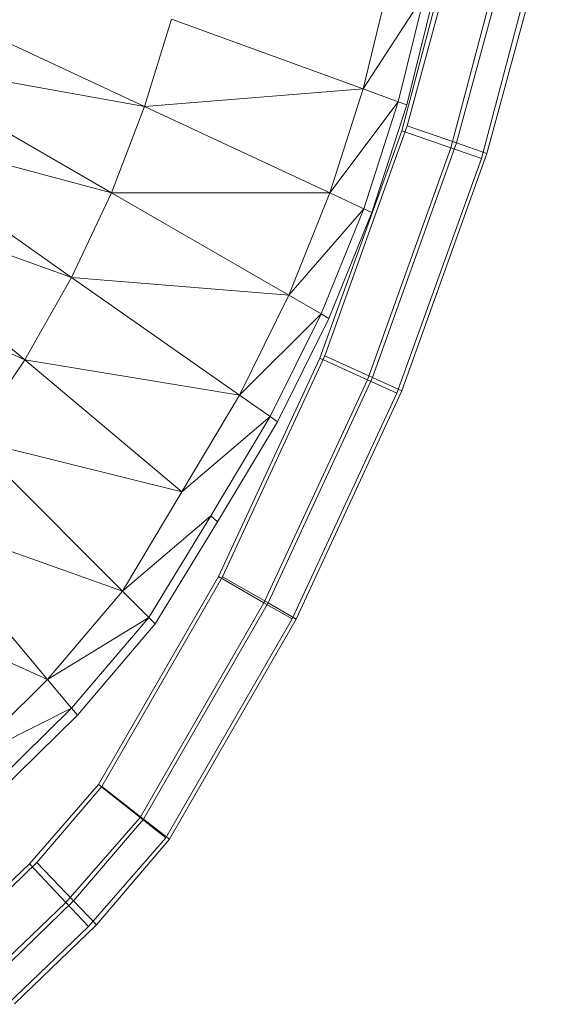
# Model space of a CAD drawing. Header units: metres. Extents: x 391.1 to 430.4, y 12.7 to 28.9.
# Tile 54 of 165: x 401.9923 to 402.0628, y 27.4116 to 27.5416. Entities that reach past the tile are written whole.
import ezdxf

# ---------------------------------------------------------------- set-up
doc = ezdxf.new("R2010")
doc.units = ezdxf.units.M
doc.layers.add('A-DETL-____-MBND', color=7, linetype='Continuous', lineweight=18)

# ---------------------------------------------------------------- blocks, each defined once
blk = doc.blocks.new('Family - Inodor PB-155331-01_FON_P0')
at = {"layer": 'A-DETL-____-MBND', "color": 253, "true_color": 0xaaaaaa}
for p, q in [((0.36301, 0.15553), (0.37152, 0.18674)), ((0.36301, 0.15553), (0.37152, 0.18674)), ((0.3623, 0.15485), (0.37046, 0.18578)), ((0.3623, 0.15485), (0.37046, 0.18578)), ((0.37046, 0.18578), (0.3623, 0.15485)), ((0.3623, 0.15485), (0.37046, 0.18578)), ((0.36951, 0.15326), (0.3782, 0.18512)), ((0.36951, 0.15326), (0.3782, 0.18512)), ((0.37714, 0.18417), (0.3688, 0.15261)), ((0.37714, 0.18417), (0.3688, 0.15261)), ((0.37352, 0.15186), (0.38232, 0.18411)), ((0.37352, 0.15186), (0.38232, 0.18411)), ((0.38126, 0.18317), (0.37282, 0.15122)), ((0.38126, 0.18317), (0.37282, 0.15122)), ((0.36059, 0.17429), (0.35719, 0.16039)), ((0.29641, 0.17296), (0.32833, 0.15807)), ((0.36537, 0.17301), (0.35719, 0.16039)), ((0.36537, 0.17301), (0.36184, 0.1587)), ((0.36651, 0.1727), (0.36296, 0.1583)), ((0.33187, 0.16961), (0.32833, 0.15807)), ((0.33187, 0.16961), (0.35719, 0.16039)), ((0.29339, 0.16433), (0.32395, 0.14668)), ((0.32833, 0.15807), (0.29339, 0.16433)), ((0.35719, 0.16039), (0.32833, 0.15807)), ((0.35719, 0.16039), (0.35279, 0.14667)), ((0.35719, 0.16039), (0.36184, 0.1587)), ((0.36184, 0.1587), (0.35279, 0.14667)), ((0.36184, 0.1587), (0.35727, 0.14458)), ((0.36184, 0.1587), (0.36296, 0.1583)), ((0.32833, 0.15807), (0.32395, 0.14668)), ((0.32833, 0.15807), (0.35279, 0.14667)), ((0.36296, 0.1583), (0.35835, 0.14407)), ((0.28973, 0.15578), (0.31869, 0.13551)), ((0.32395, 0.14668), (0.28973, 0.15578)), ((0.35148, 0.12484), (0.3623, 0.15485)), ((0.35148, 0.12484), (0.3623, 0.15485)), ((0.3623, 0.15485), (0.35148, 0.12484)), ((0.35148, 0.12484), (0.3623, 0.15485)), ((0.35213, 0.12517), (0.36301, 0.15553)), ((0.35213, 0.12517), (0.36301, 0.15553)), ((0.3688, 0.15261), (0.3623, 0.15485)), ((0.3623, 0.15485), (0.3688, 0.15261)), ((0.36951, 0.15326), (0.36301, 0.15553)), ((0.36301, 0.15553), (0.36951, 0.15326)), ((0.3688, 0.15261), (0.35776, 0.12198)), ((0.3688, 0.15261), (0.35776, 0.12198)), ((0.35842, 0.12232), (0.36951, 0.15326)), ((0.35842, 0.12232), (0.36951, 0.15326)), ((0.37282, 0.15122), (0.3688, 0.15261)), ((0.3688, 0.15261), (0.37282, 0.15122)), ((0.37352, 0.15186), (0.36951, 0.15326)), ((0.36951, 0.15326), (0.37352, 0.15186)), ((0.37282, 0.15122), (0.36164, 0.12022)), ((0.37282, 0.15122), (0.36164, 0.12022)), ((0.3623, 0.12055), (0.37352, 0.15186)), ((0.3623, 0.12055), (0.37352, 0.15186)), ((0.2854, 0.14737), (0.31251, 0.12462)), ((0.31869, 0.13551), (0.2854, 0.14737)), ((0.32395, 0.14668), (0.31869, 0.13551)), ((0.32395, 0.14668), (0.34737, 0.13316)), ((0.35279, 0.14667), (0.32395, 0.14668)), ((0.35279, 0.14667), (0.34737, 0.13316)), ((0.35279, 0.14667), (0.35727, 0.14458)), ((0.34737, 0.13316), (0.35727, 0.14458)), ((0.35727, 0.14458), (0.35165, 0.13069)), ((0.35727, 0.14458), (0.35835, 0.14407)), ((0.35835, 0.14407), (0.35268, 0.1301)), ((0.31251, 0.12462), (0.28035, 0.13916)), ((0.31869, 0.13551), (0.31251, 0.12462)), ((0.31869, 0.13551), (0.34087, 0.11998)), ((0.34737, 0.13316), (0.31869, 0.13551)), ((0.34737, 0.13316), (0.34087, 0.11998)), ((0.34737, 0.13316), (0.35165, 0.13069)), ((0.34087, 0.11998), (0.35165, 0.13069)), ((0.35165, 0.13069), (0.34492, 0.11714)), ((0.35268, 0.1301), (0.34589, 0.11646)), ((0.35165, 0.13069), (0.35268, 0.1301)), ((0.33809, 0.09601), (0.35148, 0.12484)), ((0.33809, 0.09601), (0.35148, 0.12484)), ((0.35148, 0.12484), (0.33809, 0.09601)), ((0.33809, 0.09601), (0.35148, 0.12484)), ((0.33863, 0.09599), (0.35213, 0.12517)), ((0.33863, 0.09599), (0.35213, 0.12517)), ((0.35776, 0.12198), (0.35148, 0.12484)), ((0.35148, 0.12484), (0.35776, 0.12198)), ((0.35842, 0.12232), (0.35213, 0.12517)), ((0.35213, 0.12517), (0.35842, 0.12232)), ((0.31251, 0.12462), (0.3054, 0.11411)), ((0.31251, 0.12462), (0.33327, 0.1072)), ((0.34087, 0.11998), (0.31251, 0.12462)), ((0.34464, 0.09254), (0.35842, 0.12232)), ((0.34464, 0.09254), (0.35842, 0.12232)), ((0.3623, 0.12055), (0.35842, 0.12232)), ((0.35842, 0.12232), (0.3623, 0.12055)), ((0.35776, 0.12198), (0.3441, 0.09255)), ((0.35776, 0.12198), (0.3441, 0.09255)), ((0.36164, 0.12022), (0.35776, 0.12198)), ((0.35776, 0.12198), (0.36164, 0.12022)), ((0.34087, 0.11998), (0.33327, 0.1072)), ((0.34087, 0.11998), (0.34492, 0.11714)), ((0.36164, 0.12022), (0.34781, 0.09042)), ((0.36164, 0.12022), (0.34781, 0.09042)), ((0.34836, 0.09041), (0.3623, 0.12055)), ((0.34836, 0.09041), (0.3623, 0.12055)), ((0.33327, 0.1072), (0.34492, 0.11714)), ((0.34492, 0.11714), (0.33706, 0.10402)), ((0.34492, 0.11714), (0.34589, 0.11646)), ((0.34589, 0.11646), (0.33797, 0.10326)), ((0.3054, 0.11411), (0.32541, 0.0941)), ((0.33327, 0.1072), (0.3054, 0.11411)), ((0.33327, 0.1072), (0.32541, 0.0941)), ((0.29732, 0.1041), (0.31551, 0.08242)), ((0.32541, 0.0941), (0.29732, 0.1041)), ((0.32541, 0.0941), (0.33706, 0.10402)), ((0.33706, 0.10402), (0.32891, 0.0906)), ((0.33706, 0.10402), (0.33797, 0.10326)), ((0.33797, 0.10326), (0.32974, 0.08977)), ((0.32226, 0.06857), (0.33809, 0.09601)), ((0.32226, 0.06857), (0.33809, 0.09601)), ((0.33809, 0.09601), (0.32226, 0.06857)), ((0.32226, 0.06857), (0.33809, 0.09601)), ((0.32267, 0.06832), (0.33863, 0.09599)), ((0.32267, 0.06832), (0.33863, 0.09599)), ((0.3441, 0.09255), (0.33809, 0.09601)), ((0.33809, 0.09601), (0.3441, 0.09255)), ((0.34464, 0.09254), (0.33863, 0.09599)), ((0.33863, 0.09599), (0.34464, 0.09254)), ((0.31551, 0.08242), (0.28828, 0.09472)), ((0.32541, 0.0941), (0.31551, 0.08242)), ((0.32541, 0.0941), (0.32891, 0.0906)), ((0.3441, 0.09255), (0.32775, 0.06423)), ((0.3441, 0.09255), (0.32775, 0.06423)), ((0.32819, 0.06401), (0.34464, 0.09254)), ((0.32819, 0.06401), (0.34464, 0.09254)), ((0.34781, 0.09042), (0.3441, 0.09255)), ((0.3441, 0.09255), (0.34781, 0.09042)), ((0.34836, 0.09041), (0.34464, 0.09254)), ((0.34464, 0.09254), (0.34836, 0.09041)), ((0.31551, 0.08242), (0.32891, 0.0906)), ((0.32891, 0.0906), (0.31869, 0.07863)), ((0.32974, 0.08977), (0.31945, 0.07772)), ((0.32891, 0.0906), (0.32974, 0.08977)), ((0.34781, 0.09042), (0.33115, 0.06155)), ((0.34781, 0.09042), (0.33115, 0.06155)), ((0.3316, 0.06135), (0.34836, 0.09041)), ((0.3316, 0.06135), (0.34836, 0.09041)), ((0.31551, 0.08242), (0.3045, 0.07154)), ((0.31551, 0.08242), (0.31869, 0.07863)), ((0.3045, 0.07154), (0.31869, 0.07863)), ((0.31869, 0.07863), (0.30734, 0.06749)), ((0.31869, 0.07863), (0.31945, 0.07772)), ((0.31945, 0.07772), (0.30802, 0.06652)), ((0.31311, 0.05809), (0.32226, 0.06857)), ((0.31311, 0.05809), (0.32226, 0.06857)), ((0.32226, 0.06857), (0.31311, 0.05809)), ((0.31311, 0.05809), (0.32226, 0.06857)), ((0.31409, 0.05827), (0.32267, 0.06832)), ((0.31409, 0.05827), (0.32267, 0.06832)), ((0.32775, 0.06423), (0.32226, 0.06857)), ((0.32226, 0.06857), (0.32775, 0.06423)), ((0.32819, 0.06401), (0.32267, 0.06832)), ((0.32267, 0.06832), (0.32819, 0.06401)), ((0.32775, 0.06423), (0.31794, 0.05299)), ((0.32775, 0.06423), (0.31794, 0.05299)), ((0.31895, 0.0532), (0.32819, 0.06401)), ((0.31895, 0.0532), (0.32819, 0.06401)), ((0.33115, 0.06155), (0.32775, 0.06423)), ((0.32775, 0.06423), (0.33115, 0.06155)), ((0.3316, 0.06135), (0.32819, 0.06401)), ((0.32819, 0.06401), (0.3316, 0.06135)), ((0.33115, 0.06155), (0.32092, 0.04983)), ((0.33115, 0.06155), (0.32092, 0.04983)), ((0.32196, 0.05007), (0.3316, 0.06135)), ((0.32196, 0.05007), (0.3316, 0.06135)), ((0.3031, 0.04853), (0.31311, 0.05809)), ((0.3031, 0.04853), (0.31311, 0.05809)), ((0.31311, 0.05809), (0.3031, 0.04853)), ((0.3031, 0.04853), (0.31311, 0.05809)), ((0.30404, 0.04857), (0.31409, 0.05827)), ((0.30404, 0.04857), (0.31409, 0.05827)), ((0.31794, 0.05299), (0.31311, 0.05809)), ((0.31311, 0.05809), (0.31794, 0.05299)), ((0.31895, 0.0532), (0.31409, 0.05827)), ((0.31409, 0.05827), (0.31895, 0.0532)), ((0.31794, 0.05299), (0.30747, 0.04298)), ((0.31794, 0.05299), (0.30747, 0.04298)), ((0.30844, 0.04304), (0.31895, 0.0532)), ((0.30844, 0.04304), (0.31895, 0.0532)), ((0.32092, 0.04983), (0.31794, 0.05299)), ((0.31794, 0.05299), (0.32092, 0.04983)), ((0.32196, 0.05007), (0.31895, 0.0532)), ((0.31895, 0.0532), (0.32196, 0.05007)), ((0.32092, 0.04983), (0.31017, 0.03955)), ((0.32092, 0.04983), (0.31017, 0.03955)), ((0.31115, 0.03963), (0.32196, 0.05007)), ((0.31115, 0.03963), (0.32196, 0.05007))]:
    blk.add_line(p, q, dxfattribs=at)
blk = doc.blocks.new('LONDR55-XX_ZZ-ARQ-CAA-M3D-Londres55_ifc-1-01_FON_P0')
at = {"layer": 'A-DETL-____-MBND', "color": 253, "lineweight": 18, "true_color": 0xaaaaaa}
blk.add_blockref('Family - Inodor PB-155331-01_FON_P0', (401.68048, 27.37206), dxfattribs=at)

msp = doc.modelspace()

# ---------------------------------------------------------------- block references
at = {"lineweight": 5}
msp.add_blockref('LONDR55-XX_ZZ-ARQ-CAA-M3D-Londres55_ifc-1-01_FON_P0', (0, 0), dxfattribs=at)

doc.saveas('drawing.dxf')
